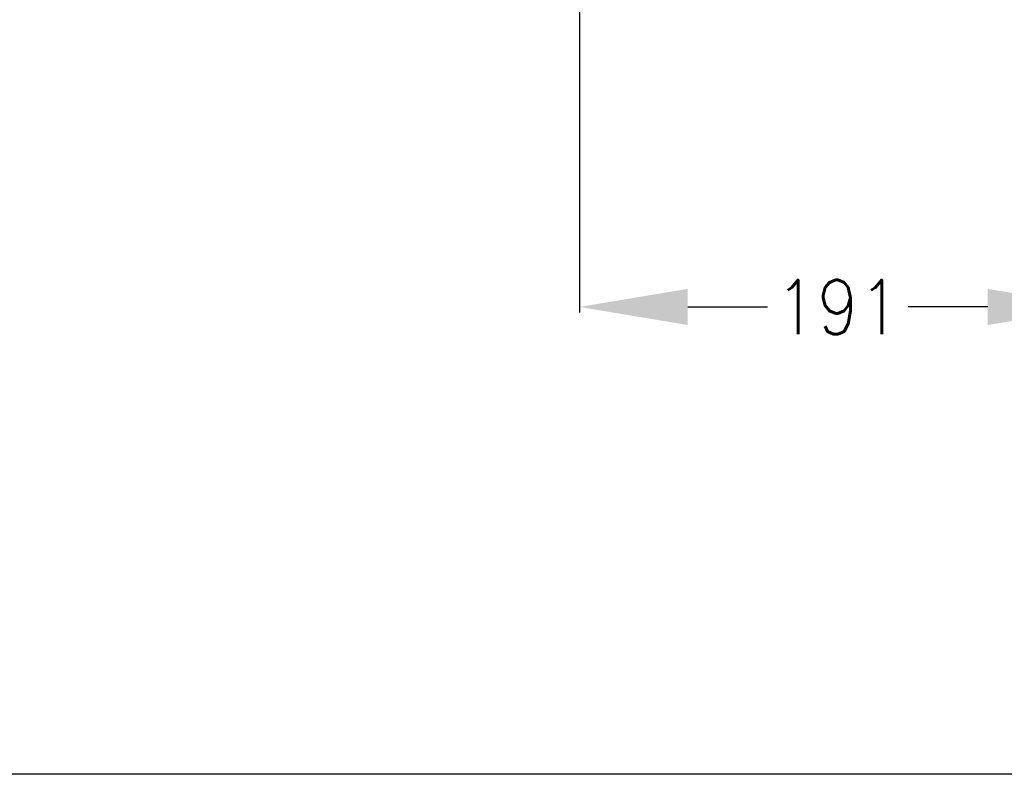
# Model space of a CAD drawing. Header units: inches. Extents: x -7205 to -1528, y -2875 to 5222.
# Tile 27 of 104: x -2490 to -2127, y -2875 to -2596. Entities that reach past the tile are written whole.
import ezdxf

# ---------------------------------------------------------------- set-up
doc = ezdxf.new("R2010")
doc.units = ezdxf.units.IN
doc.layers.add('1', color=7, linetype='Continuous')
doc.styles.add('CONVERTER_11', font='txt.shx', dxfattribs={"width": 0.9})
doc.dimstyles.new('ME10_DIM_13', dxfattribs={"dimtxt": 20, "dimasz": 40, "dimexe": 2, "dimexo": 1.5, "dimgap": 8, "dimtad": 1, "dimdec": 0, "dimdsep": 46, "dimtxsty": 'CONVERTER_11', "dimsah": 1, "dimcen": 0.09, "dimclrd": 2, "dimclre": 2, "dimclrt": 2, "dimadec": 0, "dimazin": 0, "dimtfac": 1, "dimtdec": 4, "dimtix": 1, "dimtofl": 0, "dimtmove": 0, "dimatfit": 0, "dimfxl": 1, "dimtolj": 1, "dimtzin": 0, "dimarcsym": 0})

# ---------------------------------------------------------------- blocks, each defined once
blk = doc.blocks.new('*D50')
at = {"layer": '1', "color": 2, "lineweight": -2, "transparency": 16777216}
for p, q in [((-2283.6, -2406.29), (-2283.6, -2704.34)), ((-2092.8, -2564.99), (-2092.8, -2704.34)), ((-2243.6, -2702.34), (-2214.2, -2702.34)), ((-2132.8, -2702.34), (-2162.2, -2702.34))]:
    blk.add_line(p, q, dxfattribs=at)
at = {"layer": '1', "color": 2, "transparency": 16777216}
for points in [[(-2243.6, -2695.67), (-2243.6, -2709.01), (-2283.6, -2702.34)], [(-2132.8, -2695.67), (-2132.8, -2709.01), (-2092.8, -2702.34)]]:
    blk.add_solid(points, dxfattribs=at)
at = {"layer": 'Defpoints', "color": 0, "transparency": 16777216}
for p in [(-2283.6, -2404.79), (-2092.8, -2563.49), (-2283.6, -2702.34)]:
    blk.add_point(p, dxfattribs=at)
at = {"layer": '1', "color": 2, "transparency": 16777216, "insert": (-2188.2, -2702.34), "char_height": 20, "attachment_point": 5, "rotation": 0.0001, "style": 'CONVERTER_11'}
blk.add_mtext('\\A1;191', dxfattribs=at)

msp = doc.modelspace()

# ---------------------------------------------------------------- linework, layer by layer
at = {"layer": '1', "color": 7, "linetype": 'Continuous'}
msp.add_line((-1528.48, -2874.91), (-7205.42, -2874.91), dxfattribs=at)

# ---------------------------------------------------------------- dimensions: what is measured, and where the dimension line sits
at = {"layer": '1'}
dim = msp.add_linear_dim(base=(-2283.6, -2702.34), p1=(-2092.8, -2563.49), p2=(-2283.6, -2404.79), dimstyle='ME10_DIM_13', dxfattribs=at)
dim.commit()
dim.dimension.update_dxf_attribs({"geometry": '*D50', "text_midpoint": (-2188.2, -2702.34), "text_rotation": 0.0001})

doc.saveas('drawing.dxf')
